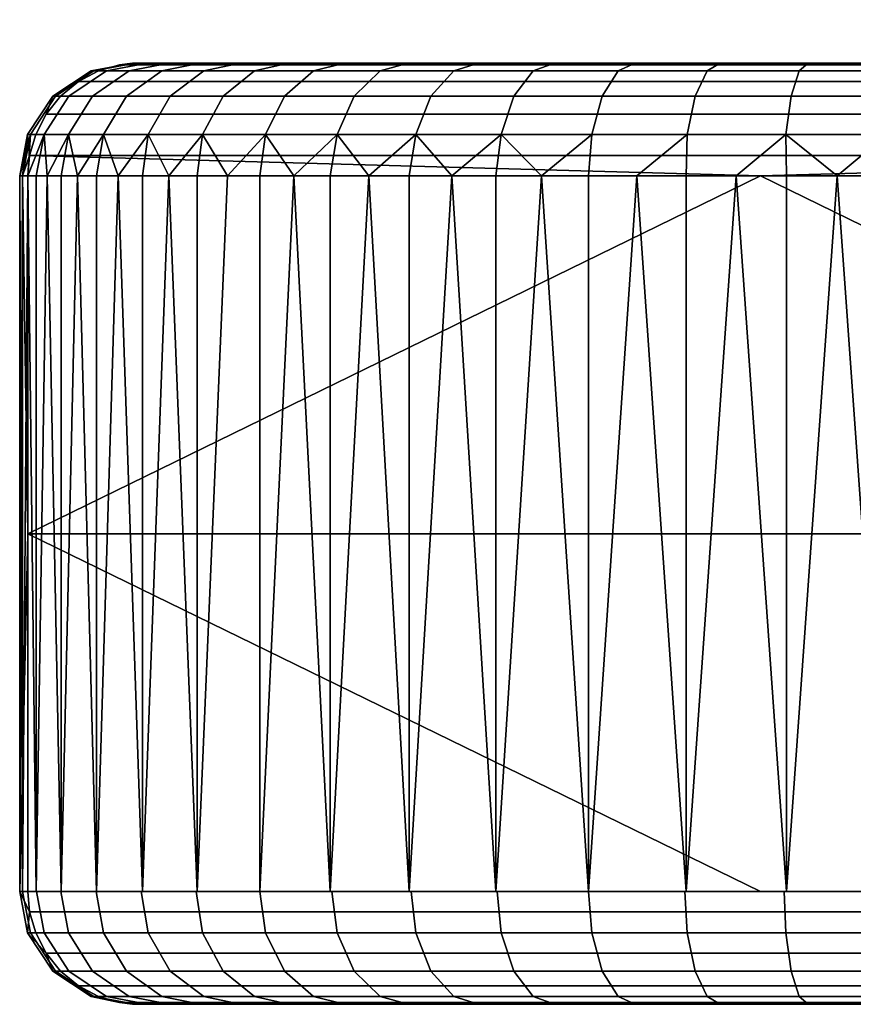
# Model space of a CAD drawing. Header units: millimetres. Extents: x -1516 to 1516, y -850 to 850.
# Tile 236 of 256: x 386 to 474, y -850 to -745. Entities that reach past the tile are written whole.
import ezdxf

# ---------------------------------------------------------------- set-up
doc = ezdxf.new("R2010")
doc.units = ezdxf.units.MM
doc.header["$MEASUREMENT"] = 0
doc.layers.add('kreslo bocnice', color=7, linetype='Continuous', true_color=0x8cc3e6)
doc.layers.add('kreslo bocnice celo', color=7, linetype='Continuous', true_color=0x4b96c3)

msp = doc.modelspace()

# ---------------------------------------------------------------- meshes
at = {"layer": 'kreslo bocnice'}
mesh = msp.add_polyface(dxfattribs=at)
corners = [(1209.22, -750, 9), (672.39, -750, 9), (476.43, -750, 736.79), (566.34, 750, 105.28), (554.27, 750, 149.54), (561, 750, 119.66), (572.96, 750, 91.45), (672.39, 750, 9), (476.43, 750, 736.79), (556.96, 750, 134.45), (488.81, 750, 1427), (398.6, 750, 1324.04), (580.82, 750, 78.22), (623.06, 750, 33.88), (635.9, 750, 25.39), (649.45, 750, 18.09), (663.6, 750, 12.03), (589.84, 750, 65.75), (599.94, 750, 54.14), (611.04, 750, 43.48), (1392.8, 750, 1427), (398.11, 750, 1343.37), (397.84, 750, 1333.69), (399.4, 750, 1352.96), (401.71, 750, 1362.36), (405, 750, 1371.46), (409.25, 750, 1380.16), (414.38, 750, 1388.36), (420.36, 750, 1395.97), (427.12, 750, 1402.9), (434.58, 750, 1409.07), (442.65, 750, 1414.42), (451.23, 750, 1418.88), (460.25, 750, 1422.4), (469.59, 750, 1424.94), (479.15, 750, 1426.49), (1209.22, 750, 9), (1327.35, 750, 149.54), (1218.01, 750, 12.03), (1245.71, 750, 25.39), (1232.16, 750, 18.09), (1258.55, 750, 33.88), (1270.57, 750, 43.48), (1291.77, 750, 65.75), (1281.67, 750, 54.14), (1300.8, 750, 78.22)]
mesh.append_faces([[corners[k] for k in face] for face in [(0, 1, 2, 2), (3, 4, 5, 5), (6, 4, 3, 3), (4, 7, 8, 8), (4, 9, 5, 5), (8, 10, 11, 11), (6, 12, 4, 4), (4, 13, 14, 14), (4, 14, 15, 15), (4, 15, 16, 16), (4, 17, 18, 18), (18, 19, 4, 4), (4, 19, 13, 13), (12, 17, 4, 4), (8, 20, 10, 10), (21, 22, 11, 11), (23, 21, 11, 11), (11, 24, 23, 23), (24, 11, 25, 25), (25, 11, 26, 26), (11, 27, 26, 26), (11, 28, 27, 27), (28, 11, 29, 29), (29, 11, 30, 30), (31, 30, 11, 11), (11, 32, 31, 31), (11, 33, 32, 32), (34, 33, 11, 11), (11, 35, 34, 34), (35, 11, 10, 10), (16, 7, 4, 4), (36, 37, 8, 8), (36, 38, 37, 37), (39, 37, 40, 40), (37, 39, 41, 41), (37, 38, 40, 40), (41, 42, 37, 37), (43, 37, 44, 44), (37, 43, 45, 45)]])
mesh = msp.add_polyface(dxfattribs=at)
corners = [(398.11, -750, 1343.37), (398.6, -750, 1324.04), (397.84, -750, 1333.69), (399.4, -750, 1352.96), (401.71, -750, 1362.36), (405, -750, 1371.46), (409.25, -750, 1380.16), (401.83, -753.51, 1384.28), (399.49, -757.58, 1385.57), (405.26, -757.58, 1394.78), (407.44, -753.51, 1393.25), (405.39, -750.84, 1382.3), (410.77, -750.84, 1390.9), (397.19, -753.51, 1374.77), (394.73, -757.58, 1375.81), (400.94, -750.84, 1373.18), (393.58, -753.51, 1364.82), (391.03, -757.58, 1365.59), (397.48, -750.84, 1363.64), (391.07, -753.51, 1354.54), (388.44, -757.58, 1355.04), (395.06, -750.84, 1353.78), (389.65, -753.51, 1344.05), (386.99, -757.58, 1344.27), (393.71, -750.84, 1343.72), (389.36, -753.51, 1333.48), (386.68, -757.58, 1333.41), (393.42, -750.84, 1333.58), (401.67, -762, 1390.92), (396.31, -762, 1381.32), (388.76, -762, 1360.47), (390.23, -762, 1365.83), (391.98, -762, 1371.11), (386.71, -762, 1349.57), (385.84, -762, 1338.61), (386.9, -759.82, 1322.49), (386.14, -762, 1327.78), (385.85, -762, 1333.17), (387.54, -757.58, 1322.58), (405, -750, 1371.46), (401.71, -750, 1362.36), (399.4, -750, 1352.96), (409.25, -750, 1380.16), (398.11, -750, 1343.37), (388.64, -755.43, 1322.72), (390.19, -753.51, 1322.93), (392.09, -751.96, 1323.18), (397.84, -750, 1333.69), (396.43, -750.2, 1323.76), (394.22, -750.84, 1323.46), (398.6, -750, 1324.04), (407.92, -762, 1399.77), (411.97, -757.58, 1403.33)]
mesh.append_faces([[corners[k] for k in face] for face in [(0, 1, 2, 2), (3, 1, 0, 0), (1, 3, 4, 4), (4, 5, 1, 1), (5, 6, 1, 1), (7, 8, 9, 10), (11, 7, 10, 12), (13, 14, 8, 7), (15, 13, 7, 11), (16, 17, 14, 13), (18, 16, 13, 15), (19, 20, 17, 16), (21, 19, 16, 18), (22, 23, 20, 19), (24, 22, 19, 21), (25, 26, 23, 22), (27, 25, 22, 24), (8, 28, 9, 9), (14, 29, 8, 8), (30, 31, 17, 17), (14, 17, 32, 32), (23, 33, 20, 20), (26, 34, 23, 23), (26, 35, 36, 36), (37, 26, 36, 36), (38, 35, 26, 26), (17, 20, 30, 30), (18, 15, 39, 40), (21, 18, 40, 41), (15, 11, 42, 39), (41, 43, 24, 21), (25, 44, 38, 26), (25, 45, 44, 44), (25, 46, 45, 45), (46, 25, 27, 27), (27, 24, 43, 47), (47, 48, 49, 27), (47, 50, 48, 48), (49, 46, 27, 27), (51, 52, 9, 9)]])
mesh = msp.add_polyface(dxfattribs=at)
corners = [(488.81, -800, 1439), (488.81, -762, 1439), (483.47, -762, 1438.86), (478.09, -838, 1438.44), (478.09, -762, 1438.44), (472.69, -762, 1437.73), (488.81, -838, 1439), (467.3, -838, 1436.73), (386.7, -800, 1322.47), (542.37, -800, 147.97), (542.37, -838, 147.97), (464.54, -838, 735.22), (464.54, -762, 735.22), (542.37, -762, 147.97), (542.37, -800, 147.97), (542.37, -762, 147.97), (543.98, -762, 137.96), (546.19, -838, 127.86), (546.19, -762, 127.86), (542.37, -838, 147.97), (467.8, -753.51, 1433.24), (467.23, -757.58, 1435.85), (477.96, -757.58, 1437.58), (478.24, -753.51, 1434.92), (468.65, -750.84, 1429.26), (478.68, -750.84, 1430.88), (488.81, -759.82, 1438.8), (483.47, -762, 1438.86), (488.81, -762, 1439), (478.09, -762, 1438.44), (472.69, -762, 1437.73), (488.81, -757.58, 1438.16), (488.81, -755.43, 1437.04), (488.81, -753.51, 1435.49), (488.81, -751.96, 1433.57), (488.81, -750.84, 1431.42), (488.81, -750.2, 1429.18), (479.15, -750, 1426.49), (488.81, -750, 1427), (469.59, -750, 1424.94), (396.43, -750.2, 1323.76), (552.1, -750.2, 149.26), (549.89, -750.84, 148.96), (394.22, -750.84, 1323.46), (476.43, -750, 736.79), (554.27, -750, 149.54), (542.37, -762, 147.97), (464.54, -762, 735.22), (542.57, -759.82, 147.99), (542.57, -759.82, 147.99), (543.98, -762, 137.96), (542.37, -762, 147.97), (546.07, -757.58, 132), (546.19, -762, 127.86), (543.21, -757.58, 148.08), (544.31, -755.43, 148.22), (548.68, -753.51, 132.58), (545.85, -753.51, 148.43)]
mesh.append_faces([[corners[k] for k in face] for face in [(0, 1, 2, 2), (3, 2, 4, 4), (3, 4, 5, 5), (6, 0, 3, 3), (3, 0, 2, 2), (7, 3, 5, 5), (8, 9, 10, 11), (9, 12, 13, 13), (14, 15, 16, 16), (17, 16, 18, 18), (19, 14, 17, 17), (17, 14, 16, 16), (20, 21, 22, 23), (24, 20, 23, 25), (26, 27, 28, 28), (22, 29, 27, 27), (22, 30, 29, 29), (22, 21, 30, 30), (27, 26, 22, 22), (31, 22, 26, 26), (32, 22, 31, 31), (23, 32, 33, 33), (23, 33, 34, 25), (35, 25, 34, 34), (22, 32, 23, 23), (36, 25, 35, 35), (37, 36, 38, 38), (24, 25, 37, 39), (37, 25, 36, 36), (40, 41, 42, 43), (40, 44, 41, 41), (44, 45, 41, 41), (46, 47, 48, 48), (49, 50, 51, 51), (52, 53, 50, 50), (52, 49, 54, 54), (50, 49, 52, 52), (55, 52, 54, 54), (56, 55, 57, 57)]])
mesh = msp.add_polyface(dxfattribs=at)
corners = [(476.43, -750, 736.79), (398.6, -750, 1324.04), (488.81, -750, 1427), (409.25, -750, 1380.16), (414.38, -750, 1388.36), (420.36, -750, 1395.97), (427.12, -750, 1402.9), (434.58, -750, 1409.07), (442.65, -750, 1414.42), (451.23, -750, 1418.88), (460.25, -750, 1422.4), (469.59, -750, 1424.94), (479.15, -750, 1426.49), (457.59, -753.51, 1430.46), (456.75, -757.58, 1433), (467.23, -757.58, 1435.85), (467.8, -753.51, 1433.24), (458.86, -750.84, 1426.6), (468.65, -750.84, 1429.26), (447.73, -753.51, 1426.61), (446.63, -757.58, 1429.05), (449.41, -750.84, 1422.91), (438.34, -753.51, 1421.73), (436.98, -757.58, 1424.04), (440.4, -750.84, 1418.23), (429.52, -753.51, 1415.88), (427.93, -757.58, 1418.03), (431.95, -750.84, 1412.62), (421.37, -753.51, 1409.14), (419.56, -757.58, 1411.1), (424.13, -750.84, 1406.15), (413.98, -753.51, 1401.57), (411.97, -757.58, 1403.33), (417.04, -750.84, 1398.89), (407.44, -753.51, 1393.25), (405.26, -757.58, 1394.78), (410.77, -750.84, 1390.9), (431.73, -762, 1421.74), (469.59, -750, 1424.94), (460.25, -750, 1422.4), (451.23, -750, 1418.88), (442.65, -750, 1414.42), (414.97, -762, 1407.81), (434.58, -750, 1409.07), (427.12, -750, 1402.9), (420.36, -750, 1395.97), (414.38, -750, 1388.36), (405.39, -750.84, 1382.3), (409.25, -750, 1380.16), (388.64, -755.43, 1322.72), (544.31, -755.43, 148.22), (543.21, -757.58, 148.08), (387.54, -757.58, 1322.58), (390.19, -753.51, 1322.93), (545.85, -753.51, 148.43), (392.09, -751.96, 1323.18), (547.76, -751.96, 148.68), (396.43, -750.2, 1323.76), (398.6, -750, 1324.04), (476.43, -750, 736.79), (394.22, -750.84, 1323.46), (549.89, -750.84, 148.96)]
mesh.append_faces([[corners[k] for k in face] for face in [(0, 1, 2, 2), (1, 3, 4, 4), (1, 4, 5, 5), (5, 6, 1, 1), (6, 7, 1, 1), (8, 1, 7, 7), (1, 8, 9, 9), (1, 9, 10, 10), (11, 1, 10, 10), (1, 11, 12, 12), (12, 2, 1, 1), (13, 14, 15, 16), (17, 13, 16, 18), (19, 20, 14, 13), (21, 19, 13, 17), (22, 23, 20, 19), (24, 22, 19, 21), (25, 26, 23, 22), (27, 25, 22, 24), (28, 29, 26, 25), (30, 28, 25, 27), (31, 32, 29, 28), (33, 31, 28, 30), (34, 35, 32, 31), (36, 34, 31, 33), (26, 37, 23, 23), (38, 39, 17, 18), (21, 17, 39, 40), (24, 21, 40, 41), (42, 29, 32, 32), (27, 24, 41, 43), (30, 27, 43, 44), (44, 45, 33, 30), (36, 33, 45, 46), (47, 36, 46, 48), (49, 50, 51, 52), (53, 54, 50, 49), (55, 56, 54, 53), (57, 58, 59, 59), (60, 61, 56, 55)]])
mesh = msp.add_polyface(dxfattribs=at)
corners = [(404.69, -838, 1395.44), (407.92, -762, 1399.77), (404.69, -762, 1395.44), (398.87, -838, 1386.2), (401.67, -762, 1390.92), (398.87, -762, 1386.2), (396.31, -762, 1381.32), (394.01, -838, 1376.28), (394.01, -762, 1376.28), (391.98, -762, 1371.11), (390.23, -838, 1365.83), (390.23, -762, 1365.83), (387.58, -838, 1355.04), (388.76, -762, 1360.47), (387.58, -762, 1355.04), (386.13, -838, 1344.09), (386.71, -762, 1349.57), (386.13, -762, 1344.09), (385.85, -838, 1333.17), (385.84, -762, 1338.61), (385.85, -762, 1333.17), (386.14, -762, 1327.78), (386.7, -800, 1322.47), (386.7, -762, 1322.47), (386.7, -838, 1322.47), (386.7, -800, 1322.47), (464.54, -838, 735.22), (386.7, -838, 1322.47), (464.54, -762, 735.22), (386.7, -762, 1322.47), (405.26, -757.58, 1394.78), (404.69, -762, 1395.44), (407.92, -762, 1399.77), (401.67, -762, 1390.92), (399.49, -757.58, 1385.57), (396.31, -762, 1381.32), (398.87, -762, 1386.2), (394.73, -757.58, 1375.81), (394.01, -762, 1376.28), (391.03, -757.58, 1365.59), (390.23, -762, 1365.83), (391.98, -762, 1371.11), (388.44, -757.58, 1355.04), (387.58, -762, 1355.04), (388.76, -762, 1360.47), (386.71, -762, 1349.57), (386.99, -757.58, 1344.27), (385.84, -762, 1338.61), (386.13, -762, 1344.09), (386.68, -757.58, 1333.41), (385.85, -762, 1333.17), (386.9, -759.82, 1322.49), (386.7, -762, 1322.47), (386.14, -762, 1327.78), (464.54, -762, 735.22), (386.7, -762, 1322.47), (386.9, -759.82, 1322.49)]
mesh.append_faces([[corners[k] for k in face] for face in [(0, 1, 2, 2), (3, 4, 5, 5), (3, 5, 6, 6), (0, 2, 4, 4), (7, 8, 9, 9), (10, 9, 11, 11), (12, 13, 14, 14), (15, 16, 17, 17), (12, 14, 16, 16), (10, 11, 13, 13), (7, 6, 8, 8), (3, 0, 4, 4), (7, 3, 6, 6), (12, 10, 13, 13), (15, 12, 16, 16), (7, 9, 10, 10), (18, 19, 20, 20), (18, 20, 21, 21), (18, 21, 22, 22), (23, 22, 21, 21), (18, 22, 24, 24), (15, 19, 18, 18), (17, 19, 15, 15), (25, 26, 27, 27), (28, 25, 29, 29), (30, 31, 32, 32), (30, 33, 31, 31), (34, 35, 36, 36), (37, 38, 35, 35), (34, 36, 33, 33), (39, 40, 41, 41), (38, 37, 41, 41), (42, 43, 44, 44), (42, 45, 43, 43), (46, 47, 48, 48), (49, 50, 47, 47), (46, 48, 45, 45), (51, 52, 53, 53), (54, 55, 56, 56)]])
mesh = msp.add_polyface(dxfattribs=at)
corners = [(467.3, -838, 1436.73), (472.69, -762, 1437.73), (467.3, -762, 1436.73), (461.94, -762, 1435.43), (456.63, -838, 1433.85), (456.63, -762, 1433.85), (451.41, -762, 1431.97), (446.28, -838, 1429.81), (446.28, -762, 1429.81), (436.42, -838, 1424.68), (441.28, -762, 1427.38), (436.42, -762, 1424.68), (427.22, -838, 1418.56), (431.73, -762, 1421.74), (427.22, -762, 1418.56), (418.83, -838, 1411.58), (422.92, -762, 1415.17), (418.83, -762, 1411.58), (414.97, -762, 1407.81), (411.34, -838, 1403.88), (411.34, -762, 1403.88), (404.69, -838, 1395.44), (407.92, -762, 1399.77), (464.54, -762, 735.22), (542.37, -800, 147.97), (386.7, -800, 1322.47), (467.23, -757.58, 1435.85), (467.3, -762, 1436.73), (472.69, -762, 1437.73), (461.94, -762, 1435.43), (456.75, -757.58, 1433), (451.41, -762, 1431.97), (456.63, -762, 1433.85), (446.63, -757.58, 1429.05), (446.28, -762, 1429.81), (441.28, -762, 1427.38), (436.98, -757.58, 1424.04), (436.42, -762, 1424.68), (427.93, -757.58, 1418.03), (427.22, -762, 1418.56), (431.73, -762, 1421.74), (422.92, -762, 1415.17), (418.83, -762, 1411.58), (419.56, -757.58, 1411.1), (414.97, -762, 1407.81), (411.34, -762, 1403.88), (411.97, -757.58, 1403.33), (407.92, -762, 1399.77), (387.54, -757.58, 1322.58), (543.21, -757.58, 148.08), (542.57, -759.82, 147.99), (386.9, -759.82, 1322.49), (464.54, -762, 735.22)]
mesh.append_faces([[corners[k] for k in face] for face in [(0, 1, 2, 2), (0, 2, 3, 3), (4, 5, 6, 6), (7, 6, 8, 8), (9, 10, 11, 11), (12, 13, 14, 14), (9, 11, 13, 13), (7, 8, 10, 10), (4, 3, 5, 5), (6, 7, 4, 4), (0, 3, 4, 4), (15, 16, 17, 17), (15, 17, 18, 18), (12, 9, 13, 13), (18, 19, 15, 15), (15, 12, 16, 16), (19, 18, 20, 20), (10, 9, 7, 7), (12, 14, 16, 16), (21, 19, 20, 22), (23, 24, 25, 25), (26, 27, 28, 28), (26, 29, 27, 27), (30, 31, 32, 32), (33, 34, 31, 30), (30, 32, 29, 26), (33, 35, 34, 34), (36, 37, 35, 35), (38, 39, 40, 40), (38, 41, 39, 39), (36, 40, 37, 37), (36, 35, 33, 33), (42, 41, 43, 43), (44, 42, 43, 43), (38, 43, 41, 41), (45, 44, 46, 46), (46, 47, 45, 45), (48, 49, 50, 51), (50, 52, 51, 51)]])
at = {"layer": 'kreslo bocnice celo'}
mesh = msp.add_polyface(dxfattribs=at)
corners = [(545.25, -838, 131.81), (542.57, -840.18, 147.99), (542.37, -838, 147.97), (1240.8, 840.35, 9.23), (1240.86, 838, 9), (640.81, 840.35, 9.23), (640.75, 838, 9), (1339.04, 840.18, 147.99), (1494.71, 840.18, 1322.49), (1494.91, 838, 1322.47), (1339.24, 838, 147.97), (1494.62, 842.42, 1344.27), (1495.46, 838, 1344.34), (1495.77, 838, 1333.39), (1494.93, 842.42, 1333.41), (1493.17, 842.42, 1355.04), (1494, 838, 1355.2), (1490.58, 842.42, 1365.59), (1491.39, 838, 1365.84), (1486.89, 842.42, 1375.81), (1487.66, 838, 1376.14), (1482.12, 842.42, 1385.57), (1482.86, 838, 1385.98), (1476.35, 842.42, 1394.78), (1477.04, 838, 1395.27), (1469.64, 842.42, 1403.33), (1470.28, 838, 1403.88), (1462.06, 842.42, 1411.1), (1462.63, 838, 1411.72), (1453.68, 842.42, 1418.03), (1454.18, 838, 1418.71), (1444.63, 842.42, 1424.04), (1445.05, 838, 1424.76), (1434.99, 842.42, 1429.05), (1435.33, 838, 1429.81), (1424.87, 842.42, 1433), (1425.13, 838, 1433.8), (1414.38, 842.42, 1435.85), (1414.56, 838, 1436.67), (1403.65, 842.42, 1437.58), (1403.74, 838, 1438.42), (1494.91, 838, 1322.47), (1494.71, 840.18, 1322.49), (1392.8, 840.18, 1438.8), (1392.8, 838, 1439), (1392.8, 840.18, 1438.8), (488.81, 840.18, 1438.8), (488.81, 838, 1439), (1392.8, 838, 1439), (467.23, 842.42, 1435.85), (467.05, 838, 1436.67), (477.87, 838, 1438.42), (477.96, 842.42, 1437.58), (456.75, 842.42, 1433), (456.48, 838, 1433.8), (446.63, 842.42, 1429.05), (446.28, 838, 1429.81), (436.98, 842.42, 1424.04), (436.56, 838, 1424.76), (427.93, 842.42, 1418.03), (427.43, 838, 1418.71), (419.56, 842.42, 1411.1), (418.99, 838, 1411.72), (411.97, 842.42, 1403.33), (411.34, 838, 1403.88), (405.26, 842.42, 1394.78), (404.57, 838, 1395.27), (399.49, 842.42, 1385.57), (398.75, 838, 1385.98), (394.73, 842.42, 1375.81), (393.95, 838, 1376.14), (391.03, 842.42, 1365.59), (390.22, 838, 1365.84), (388.44, 842.42, 1355.04), (387.61, 838, 1355.2), (386.99, 842.42, 1344.27), (386.15, 838, 1344.34), (386.68, 842.42, 1333.41), (385.84, 838, 1333.39), (488.81, 838, 1439), (488.81, 840.18, 1438.8), (386.9, 840.18, 1322.49), (386.7, 838, 1322.47), (386.9, 840.18, 1322.49), (542.57, 840.18, 147.99), (542.37, 838, 147.97), (386.7, 838, 1322.47), (1277.92, 842.42, 35.09), (1278.48, 838, 34.46), (1260.46, 838, 20.56), (1259.99, 842.42, 21.26), (1289.75, 842.42, 46.44), (1290.36, 838, 45.86), (1240.86, 838, 9), (1240.8, 840.35, 9.23), (1339.24, 838, 147.97), (1336.36, 838, 131.81), (1339.04, 840.18, 147.99), (545.25, 838, 131.81), (542.37, 838, 147.97), (542.57, 840.18, 147.99), (640.75, 838, 9), (621.15, 838, 20.56), (640.81, 840.35, 9.23)]
mesh.append_faces([[corners[k] for k in face] for face in [(0, 1, 2, 2), (3, 4, 5, 5), (5, 4, 6, 6), (7, 8, 9, 10), (11, 12, 13, 14), (15, 16, 12, 11), (17, 18, 16, 15), (19, 20, 18, 17), (21, 22, 20, 19), (23, 24, 22, 21), (25, 26, 24, 23), (27, 28, 26, 25), (29, 30, 28, 27), (31, 32, 30, 29), (33, 34, 32, 31), (35, 36, 34, 33), (37, 38, 36, 35), (39, 40, 38, 37), (13, 41, 42, 42), (42, 14, 13, 13), (39, 43, 44, 40), (45, 46, 47, 48), (49, 50, 51, 52), (53, 54, 50, 49), (55, 56, 54, 53), (57, 58, 56, 55), (59, 60, 58, 57), (61, 62, 60, 59), (63, 64, 62, 61), (65, 66, 64, 63), (67, 68, 66, 65), (69, 70, 68, 67), (71, 72, 70, 69), (73, 74, 72, 71), (75, 76, 74, 73), (77, 78, 76, 75), (51, 79, 80, 80), (80, 52, 51, 51), (77, 81, 82, 78), (83, 84, 85, 86), (87, 88, 89, 90), (91, 92, 88, 87), (89, 93, 94, 94), (95, 96, 97, 97), (98, 99, 100, 100), (101, 102, 103, 103)]])
mesh = msp.add_polyface(dxfattribs=at)
corners = [(398.6, -850, 1324.04), (398.11, -850, 1343.37), (397.84, -850, 1333.69), (399.4, -850, 1352.96), (401.71, -850, 1362.36), (405, -850, 1371.46), (409.25, -850, 1380.16), (414.38, -850, 1388.36), (420.36, -850, 1395.97), (405.26, -842.42, 1394.78), (411.97, -842.42, 1403.33), (411.34, -838, 1403.88), (404.57, -838, 1395.27), (407.44, -846.49, 1393.25), (413.98, -846.49, 1401.57), (399.49, -842.42, 1385.57), (398.75, -838, 1385.98), (401.83, -846.49, 1384.28), (405.39, -849.16, 1382.3), (410.77, -849.16, 1390.9), (394.73, -842.42, 1375.81), (393.95, -838, 1376.14), (397.19, -846.49, 1374.77), (400.94, -849.16, 1373.18), (391.03, -842.42, 1365.59), (390.22, -838, 1365.84), (393.58, -846.49, 1364.82), (397.48, -849.16, 1363.64), (388.44, -842.42, 1355.04), (387.61, -838, 1355.2), (391.07, -846.49, 1354.54), (395.06, -849.16, 1353.78), (386.99, -842.42, 1344.27), (386.15, -838, 1344.34), (389.65, -846.49, 1344.05), (393.71, -849.16, 1343.72), (386.68, -842.42, 1333.41), (385.84, -838, 1333.39), (389.36, -846.49, 1333.48), (393.42, -849.16, 1333.58), (386.9, -840.18, 1322.49), (405, -850, 1371.46), (409.25, -850, 1380.16), (401.71, -850, 1362.36), (414.38, -850, 1388.36), (387.54, -842.42, 1322.58), (388.64, -844.57, 1322.72), (390.19, -846.49, 1322.93), (392.09, -848.04, 1323.18), (386.7, -838, 1322.47), (399.4, -850, 1352.96), (398.11, -850, 1343.37), (397.84, -850, 1333.69), (394.22, -849.16, 1323.46), (396.43, -849.8, 1323.76), (398.6, -850, 1324.04)]
mesh.append_faces([[corners[k] for k in face] for face in [(0, 1, 2, 2), (0, 3, 1, 1), (3, 0, 4, 4), (4, 0, 5, 5), (5, 0, 6, 6), (6, 0, 7, 7), (0, 8, 7, 7), (9, 10, 11, 12), (13, 14, 10, 9), (15, 9, 12, 16), (17, 13, 9, 15), (18, 19, 13, 17), (20, 15, 16, 21), (22, 17, 15, 20), (23, 18, 17, 22), (24, 20, 21, 25), (26, 22, 20, 24), (27, 23, 22, 26), (28, 24, 25, 29), (30, 26, 24, 28), (31, 27, 26, 30), (32, 28, 29, 33), (34, 30, 28, 32), (35, 31, 30, 34), (36, 32, 33, 37), (38, 34, 32, 36), (39, 35, 34, 38), (40, 36, 37, 37), (23, 41, 42, 18), (27, 43, 41, 23), (18, 42, 44, 19), (40, 45, 36, 36), (45, 46, 36, 36), (47, 38, 46, 46), (46, 38, 36, 36), (38, 47, 48, 48), (49, 40, 37, 37), (48, 39, 38, 38), (43, 27, 31, 50), (50, 31, 35, 51), (39, 52, 51, 35), (48, 53, 39, 39), (53, 54, 39, 39), (52, 54, 55, 55), (52, 39, 54, 54)]])
mesh = msp.add_polyface(dxfattribs=at)
corners = [(554.27, -850, 149.54), (488.81, -850, 1427), (398.6, -850, 1324.04), (427.12, -850, 1402.9), (420.36, -850, 1395.97), (434.58, -850, 1409.07), (442.65, -850, 1414.42), (451.23, -850, 1418.88), (460.25, -850, 1422.4), (469.59, -850, 1424.94), (479.15, -850, 1426.49), (467.23, -842.42, 1435.85), (477.96, -842.42, 1437.58), (477.87, -838, 1438.42), (467.05, -838, 1436.67), (467.8, -846.49, 1433.24), (478.24, -846.49, 1434.92), (468.65, -849.16, 1429.26), (478.68, -849.16, 1430.88), (456.75, -842.42, 1433), (456.48, -838, 1433.8), (457.59, -846.49, 1430.46), (458.86, -849.16, 1426.6), (446.63, -842.42, 1429.05), (446.28, -838, 1429.81), (447.73, -846.49, 1426.61), (449.41, -849.16, 1422.91), (436.98, -842.42, 1424.04), (436.56, -838, 1424.76), (438.34, -846.49, 1421.73), (440.4, -849.16, 1418.23), (427.93, -842.42, 1418.03), (427.43, -838, 1418.71), (429.52, -846.49, 1415.88), (431.95, -849.16, 1412.62), (419.56, -842.42, 1411.1), (418.99, -838, 1411.72), (421.37, -846.49, 1409.14), (424.13, -849.16, 1406.15), (411.97, -842.42, 1403.33), (411.34, -838, 1403.88), (413.98, -846.49, 1401.57), (417.04, -849.16, 1398.89), (410.77, -849.16, 1390.9), (407.44, -846.49, 1393.25), (469.59, -850, 1424.94), (479.15, -850, 1426.49), (451.23, -850, 1418.88), (460.25, -850, 1422.4), (434.58, -850, 1409.07), (442.65, -850, 1414.42), (427.12, -850, 1402.9), (420.36, -850, 1395.97), (414.38, -850, 1388.36), (386.9, -840.18, 1322.49), (386.7, -838, 1322.47), (542.37, -838, 147.97), (542.57, -840.18, 147.99), (388.64, -844.57, 1322.72), (387.54, -842.42, 1322.58), (543.21, -842.42, 148.08), (544.31, -844.57, 148.22), (392.09, -848.04, 1323.18), (390.19, -846.49, 1322.93), (545.85, -846.49, 148.43), (547.76, -848.04, 148.68), (396.43, -849.8, 1323.76), (394.22, -849.16, 1323.46), (549.89, -849.16, 148.96), (552.1, -849.8, 149.26)]
mesh.append_faces([[corners[k] for k in face] for face in [(0, 1, 2, 2), (2, 3, 4, 4), (2, 5, 3, 3), (2, 6, 5, 5), (2, 7, 6, 6), (2, 8, 7, 7), (9, 8, 2, 2), (2, 10, 9, 9), (10, 2, 1, 1), (11, 12, 13, 14), (15, 16, 12, 11), (17, 18, 16, 15), (19, 11, 14, 20), (21, 15, 11, 19), (22, 17, 15, 21), (23, 19, 20, 24), (25, 21, 19, 23), (26, 22, 21, 25), (27, 23, 24, 28), (29, 25, 23, 27), (30, 26, 25, 29), (31, 27, 28, 32), (33, 29, 27, 31), (34, 30, 29, 33), (35, 31, 32, 36), (37, 33, 31, 35), (38, 34, 33, 37), (39, 35, 36, 40), (41, 37, 35, 39), (42, 38, 37, 41), (43, 42, 41, 44), (17, 45, 46, 18), (26, 47, 48, 22), (22, 48, 45, 17), (34, 49, 50, 30), (38, 51, 49, 34), (42, 52, 51, 38), (30, 50, 47, 26), (43, 53, 52, 42), (54, 55, 56, 57), (58, 59, 60, 61), (59, 54, 57, 60), (62, 63, 64, 65), (66, 67, 68, 69), (67, 62, 65, 68), (63, 58, 61, 64)]])
mesh = msp.add_polyface(dxfattribs=at)
corners = [(561, -850, 119.66), (554.27, -850, 149.54), (556.96, -850, 134.45), (566.34, -850, 105.28), (572.96, -850, 91.45), (589.84, -850, 65.75), (599.94, -850, 54.14), (580.82, -850, 78.22), (477.87, -838, 1438.42), (488.81, -840.18, 1438.8), (488.81, -838, 1439), (477.96, -842.42, 1437.58), (488.81, -842.42, 1438.16), (478.24, -846.49, 1434.92), (488.81, -846.49, 1435.49), (488.81, -844.57, 1437.04), (488.81, -848.04, 1433.57), (478.68, -849.16, 1430.88), (488.81, -849.16, 1431.42), (488.81, -849.8, 1429.18), (479.15, -850, 1426.49), (488.81, -850, 1427), (398.6, -850, 1324.04), (396.43, -849.8, 1323.76), (552.1, -849.8, 149.26), (554.27, -850, 149.54), (550.38, -842.42, 116.24), (546.07, -842.42, 132), (545.25, -838, 131.81), (549.58, -838, 115.98), (552.92, -846.49, 117.06), (548.68, -846.49, 132.58), (556.8, -849.16, 118.3), (552.65, -849.16, 133.48), (556.07, -842.42, 100.93), (555.3, -838, 100.6), (558.53, -846.49, 101.97), (562.28, -849.16, 103.56), (563.12, -842.42, 86.19), (562.37, -838, 85.79), (565.47, -846.49, 87.45), (569.06, -849.16, 89.37), (571.49, -842.42, 72.1), (570.79, -838, 71.63), (573.73, -846.49, 73.56), (577.13, -849.16, 75.8), (581.1, -842.42, 58.81), (580.44, -838, 58.29), (544.31, -844.57, 148.22), (543.21, -842.42, 148.08), (545.85, -846.49, 148.43), (542.57, -840.18, 147.99), (549.89, -849.16, 148.96), (547.76, -848.04, 148.68), (556.96, -850, 134.45), (561, -850, 119.66), (554.27, -850, 149.54), (552.1, -849.8, 149.26), (572.96, -850, 91.45), (566.34, -850, 105.28), (580.82, -850, 78.22)]
mesh.append_faces([[corners[k] for k in face] for face in [(0, 1, 2, 2), (3, 1, 0, 0), (3, 4, 1, 1), (5, 6, 1, 1), (1, 4, 7, 7), (8, 9, 10, 10), (11, 12, 9, 9), (13, 14, 15, 15), (13, 16, 14, 14), (15, 12, 11, 11), (9, 8, 11, 11), (15, 11, 13, 13), (16, 13, 17, 17), (18, 16, 17, 17), (19, 18, 17, 17), (20, 21, 19, 19), (20, 19, 17, 17), (22, 23, 24, 25), (26, 27, 28, 29), (30, 31, 27, 26), (32, 33, 31, 30), (34, 26, 29, 35), (36, 30, 26, 34), (37, 32, 30, 36), (38, 34, 35, 39), (40, 36, 34, 38), (41, 37, 36, 40), (42, 38, 39, 43), (44, 40, 38, 42), (45, 41, 40, 44), (46, 42, 43, 47), (27, 48, 49, 49), (31, 50, 48, 48), (49, 51, 27, 27), (27, 31, 48, 48), (33, 52, 53, 53), (31, 53, 50, 50), (31, 33, 53, 53), (28, 27, 51, 51), (54, 33, 32, 55), (56, 57, 54, 54), (33, 54, 57, 57), (52, 33, 57, 57), (41, 58, 59, 37), (37, 59, 55, 32), (58, 41, 45, 60)]])

doc.saveas('drawing.dxf')
